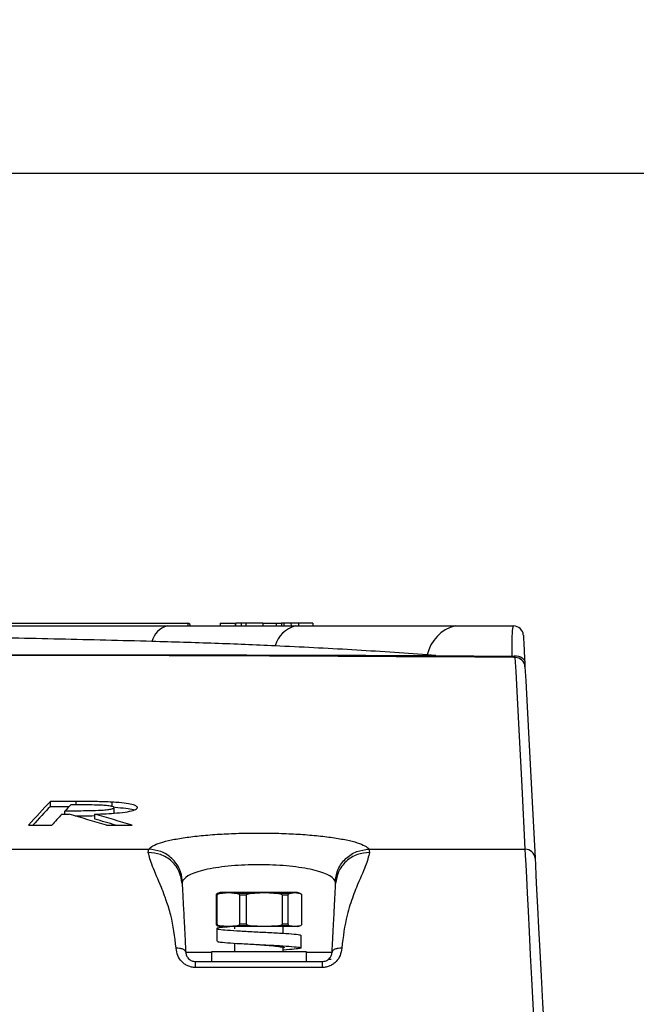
# Paper-space layout 'Sheet1' of a CAD drawing. Header units: millimetres. Extents: x -7 to 413, y -20 to 277.
# Tile 59 of 108: x 299 to 311, y 79 to 99. Entities that reach past the tile are written whole.
import ezdxf

# ---------------------------------------------------------------- set-up
doc = ezdxf.new("R2010")
doc.units = ezdxf.units.MM
doc.header["$PDSIZE"] = -1
doc.styles.add('SLDTEXTSTYLE1', font='TXT', dxfattribs={"width": 0.75})
doc.dimstyles.new('SLDDIMSTYLE1', dxfattribs={"dimtxt": 2.5, "dimasz": 3, "dimexe": 0, "dimexo": 0.0625, "dimtad": 1, "dimdec": 1, "dimlfac": 5, "dimrnd": 1e-09, "dimzin": 4, "dimdsep": 46, "dimtxsty": 'SLDTEXTSTYLE1', "dimblk1": 'CLOSED', "dimblk2": 'CLOSED', "dimsah": 1, "dimcen": 0.09, "dimadec": 0, "dimazin": 1, "dimtfac": 1, "dimtofl": 0, "dimtmove": 0, "dimatfit": 3, "dimldrblk": 'CLOSED', "dimfxl": 0, "dimfrac": 2, "dimtolj": 1, "dimtzin": 12, "dimarcsym": 0})

# ---------------------------------------------------------------- blocks, each defined once
blk = doc.blocks.new('_Closed')
at = {"color": 0, "linetype": 'ByBlock', "lineweight": -2}
for p, q in [((-1, 0.166667), (0, 0)), ((-1, 0.166667), (-1, -0.166667)), ((0, 0), (-1, -0.166667)), ((0, 0), (-1, 0))]:
    blk.add_line(p, q, dxfattribs=at)
blk = doc.blocks.new('_D_16')
at = {"color": 0, "linetype": 'Continuous', "lineweight": -2}
for p, q in [((201.268, 61.291), (201.268, 95.713)), ((321.868, 95.713), (204.268, 95.713)), ((324.868, 61.291), (324.868, 95.713))]:
    blk.add_line(p, q, dxfattribs=at)
at = {"layer": 'Defpoints', "color": 0}
for p in [(201.268, 95.713), (201.268, 61.228), (324.868, 61.228)]:
    blk.add_point(p, dxfattribs=at)
at = {"color": 0, "lineweight": -2, "xscale": 3, "yscale": 3, "zscale": 3, "rotation": 180}
blk.add_blockref('_Closed', (201.268, 95.713), dxfattribs=at)
at = {"color": 0, "lineweight": -2, "xscale": 3, "yscale": 3, "zscale": 3}
blk.add_blockref('_Closed', (324.868, 95.713), dxfattribs=at)
at = {"color": 0, "lineweight": 18, "insert": (263.068, 98.838), "char_height": 2.5, "attachment_point": 2, "style": 'SLDTEXTSTYLE1'}
blk.add_mtext('\\A1;618.0', dxfattribs=at)

psp = doc.layouts.new('Sheet1')

# ---------------------------------------------------------------- linework, layer by layer
at = {"color": 7, "linetype": 'Continuous', "lineweight": 25}
for p, q in [((265.862, 86.433), (302.098, 86.433)), ((302.098, 86.433), (302.098, 86.375)), ((302.767, 86.438), (302.767, 86.378)), ((302.767, 86.438), (303.063, 86.438)), ((303.087, 86.438), (303.087, 86.378)), ((303.205, 86.438), (303.087, 86.438)), ((303.205, 86.438), (303.204, 86.378)), ((303.299, 86.438), (303.205, 86.438)), ((303.299, 86.438), (303.3, 86.378)), ((303.651, 86.438), (303.299, 86.438)), ((303.651, 86.438), (303.652, 86.378)), ((303.651, 86.438), (303.926, 86.438)), ((303.926, 86.438), (303.927, 86.378)), ((303.926, 86.438), (304.035, 86.438)), ((304.035, 86.438), (304.036, 86.378)), ((304.084, 86.438), (304.035, 86.438)), ((304.084, 86.438), (304.084, 86.378)), ((304.23, 86.438), (304.084, 86.438)), ((304.23, 86.438), (304.234, 86.378)), ((304.387, 86.438), (304.23, 86.438)), ((304.323, 86.378), (307.619, 86.378)), ((304.387, 86.438), (304.384, 86.378)), ((304.682, 86.438), (304.387, 86.438)), ((304.682, 86.438), (304.684, 86.378)), ((301.359, 86.059), (301.359, 86.059)), ((307.221, 85.77), (307.044, 85.783)), ((308.861, 85.726), (307.191, 85.739)), ((307.221, 85.77), (308.794, 85.758)), ((299.799, 82.759), (299.264, 82.759)), ((299.265, 82.658), (299.264, 82.759)), ((299.265, 82.658), (299.655, 82.658)), ((300.541, 82.645), (300.541, 82.746)), ((299.501, 82.495), (299.653, 82.495)), ((299.562, 82.495), (299.563, 82.561)), ((300.181, 82.396), (300.182, 82.497)), ((300.567, 82.517), (300.58, 82.533)), ((300.58, 82.533), (300.579, 82.634)), ((298.812, 82.269), (299.291, 82.269)), ((300.42, 82.269), (300.95, 82.269)), ((265.439, 81.775), (301.297, 81.775)), ((301.285, 81.707), (301.298, 81.775)), ((305.839, 81.775), (305.851, 81.707)), ((305.839, 81.775), (309.068, 81.775)), ((301.992, 81.121), (301.984, 81.065)), ((305.152, 81.065), (305.145, 81.121)), ((302.71, 80.826), (302.687, 80.826)), ((302.687, 80.826), (302.687, 80.231)), ((302.71, 80.231), (302.71, 80.826)), ((302.768, 80.878), (302.714, 80.864)), ((302.757, 80.864), (302.716, 80.864)), ((302.757, 80.864), (302.939, 80.878)), ((302.939, 80.878), (302.768, 80.878)), ((302.939, 80.878), (303.121, 80.864)), ((303.682, 80.878), (302.939, 80.878)), ((303.39, 80.864), (303.121, 80.864)), ((303.314, 80.826), (303.168, 80.826)), ((303.168, 80.826), (303.168, 80.231)), ((303.314, 80.231), (303.314, 80.826)), ((303.39, 80.864), (303.682, 80.878)), ((303.682, 80.878), (303.973, 80.864)), ((304.311, 80.878), (303.682, 80.878)), ((304.201, 80.864), (303.973, 80.864)), ((304.049, 80.826), (304.049, 80.231)), ((304.172, 80.826), (304.049, 80.826)), ((304.172, 80.231), (304.172, 80.826)), ((304.201, 80.864), (304.311, 80.878)), ((304.311, 80.878), (304.42, 80.864)), ((304.368, 80.878), (304.311, 80.878)), ((304.421, 80.864), (304.368, 80.878)), ((304.421, 80.864), (304.42, 80.864)), ((304.449, 80.826), (304.449, 80.231)), ((302.71, 80.231), (302.687, 80.231)), ((303.314, 80.231), (303.168, 80.231)), ((304.172, 80.231), (304.049, 80.231)), ((302.698, 80.138), (302.698, 79.878)), ((302.716, 80.192), (302.768, 80.178)), ((302.939, 80.178), (302.757, 80.192)), ((302.939, 80.178), (302.768, 80.178)), ((303.121, 80.192), (302.939, 80.178)), ((303.682, 80.178), (302.939, 80.178)), ((303.068, 80.178), (303.068, 80.133)), ((303.39, 80.192), (303.121, 80.192)), ((303.682, 80.178), (303.39, 80.192)), ((303.577, 80.068), (303.574, 80.068)), ((303.973, 80.192), (303.682, 80.178)), ((304.311, 80.178), (303.682, 80.178)), ((304.201, 80.192), (303.973, 80.192)), ((304.068, 80.04), (304.068, 80.178)), ((304.311, 80.178), (304.201, 80.192)), ((304.42, 80.192), (304.311, 80.178)), ((304.368, 80.178), (304.311, 80.178)), ((304.368, 80.178), (304.422, 80.193)), ((304.429, 80.197), (304.42, 80.192)), ((304.421, 80.192), (304.42, 80.192)), ((303.068, 79.836), (303.068, 79.658)), ((304.438, 79.738), (304.438, 79.998)), ((302.588, 79.658), (302.588, 79.458)), ((304.548, 79.658), (302.588, 79.658)), ((304.068, 79.658), (304.068, 79.741)), ((304.548, 79.458), (304.548, 79.658)), ((302.258, 79.458), (304.878, 79.458)), ((305.003, 79.503), (305.063, 79.503)), ((304.878, 79.333), (302.258, 79.333))]:
    psp.add_line(p, q, dxfattribs=at)
at = {"color": 8, "linetype": 'Continuous', "lineweight": 25}
for p, q in [((305.777, 85.774), (307.221, 85.77)), ((299.799, 82.695), (299.799, 82.759)), ((302.757, 80.192), (302.716, 80.192)), ((302.058, 79.648), (302.588, 79.648)), ((304.548, 79.648), (305.078, 79.648))]:
    psp.add_line(p, q, dxfattribs=at)
at = {"color": 7, "linetype": 'Continuous', "lineweight": 25, "flags": 128}
for points in [[(308.794, 85.758), (308.839, 85.765), (308.885, 85.765), (308.93, 85.758), (308.971, 85.743), (309.005, 85.721), (309.032, 85.694), (309.049, 85.663), (309.056, 85.63)], [(309.068, 81.775), (309.001, 83.065), (308.946, 84.106), (308.905, 84.897), (308.876, 85.437), (308.861, 85.726)], [(309.061, 85.536), (309.076, 85.248), (309.104, 84.708), (309.146, 83.918), (309.2, 82.878), (309.268, 81.588)], [(309.254, 78.039), (309.227, 78.576), (309.201, 79.099), (309.177, 79.599), (309.153, 80.067), (309.132, 80.494), (309.113, 80.872), (309.097, 81.194), (309.084, 81.455), (309.074, 81.65), (309.068, 81.775)], [(309.268, 81.588), (309.275, 81.452), (309.286, 81.235), (309.302, 80.941), (309.321, 80.577), (309.343, 80.151), (309.368, 79.673), (309.395, 79.154), (309.424, 78.605), (309.454, 78.039)]]:
    psp.add_lwpolyline(points, dxfattribs=at)
at = {"color": 7, "linetype": 'Continuous', "lineweight": 25}
for centre, radius, start, end in [((301.785, 85.953), 0.439, 104.5473, 166.001), ((301.785, 85.953), 0.439, 104.5471, 166.0011), ((302.098, 86.373), 0.06, 2, 90), ((302.128, 85.945), 0.431, 86.0146, 93.9854), ((304.453, 85.826), 0.567, 103.2723, 165.5009), ((307.803, 85.625), 0.775, 103.6873, 168.2858), ((308.827, 86.178), 0.2, 3, 90), ((307.181, 85.779), 0.0408, 284.9833, 347.2377), ((308.861, 85.526), 0.2, 3.0048, 90.0049), ((309.07, 81.576), 0.198, 3.3706, 90.4589)]:
    psp.add_arc(centre, radius, start, end, dxfattribs=at)
for centre, major_axis, ratio, start_param, end_param in [((307.721, -208.178), (-2.642, 293.956), 0.140213, 0.142192, 0.153402), ((307.721, -208.178), (-2.641, 293.856), 0.140213, 0.142245, 0.151203), ((303.062, -208.178), (2.642, 293.956), 0.139746, 0.14622, 0.149345), ((303.1, -208.178), (2.643, 293.956), 0.140614, 0.150852, 0.155926), ((279.801, -208.178), (-3.951, 293.949), 0.518314, 6.121557, 6.12663), ((274.618, -208.178), (3.952, 293.949), 0.518383, 6.135492, 6.140599), ((274.618, -208.178), (3.95, 293.849), 0.518383, 6.13769, 6.14055)]:
    psp.add_ellipse(centre, major_axis=major_axis, ratio=ratio, start_param=start_param, end_param=end_param, dxfattribs=at)
for points, knots in [([(217.509, 86.378), (217.951, 86.378), (219.146, 86.378), (221.192, 86.378), (223.656, 86.378), (226.197, 86.378), (228.789, 86.378), (231.404, 86.378), (234.028, 86.378), (236.655, 86.378), (239.651, 86.378), (243.012, 86.378), (246.726, 86.378), (250.613, 86.378), (254.667, 86.378), (259.677, 86.378), (265.457, 86.378), (270.928, 86.378), (275.314, 86.378), (278.603, 86.378), (281.903, 86.378), (285.217, 86.378), (288.545, 86.378), (291.876, 86.378), (295.189, 86.378), (298.47, 86.378), (300.607, 86.378), (301.675, 86.378)], [0, 0, 0, 0, 0.0181844, 0.0492811, 0.0804962, 0.1117804, 0.1430495, 0.1741918, 0.2048489, 0.2355321, 0.2661989, 0.3095315, 0.352901, 0.3962582, 0.4461801, 0.4961067, 0.573894, 0.651674, 0.6902418, 0.7288301, 0.7674001, 0.8059431, 0.8446974, 0.883574, 0.9224649, 0.9612895, 1, 1, 1, 1]), ([(301.675, 86.378), (302.125, 86.378), (303.014, 86.378), (303.89, 86.378), (304.323, 86.378)], [0, 0, 0, 0, 0.506298, 1, 1, 1, 1]), ([(303.08, 86.438), (303.08, 86.432), (303.08, 86.42), (303.08, 86.4), (303.08, 86.386), (303.08, 86.378)], [0, 0, 0, 0, 0.300005, 0.60001, 1, 1, 1, 1]), ([(307.619, 86.378), (307.638, 86.378), (308.043, 86.378), (308.444, 86.378), (308.827, 86.378)], [0, 0, 0, 0, 0.046582, 1, 1, 1, 1]), ([(308.794, 85.758), (308.794, 85.85), (308.794, 86.038), (308.802, 86.278), (308.815, 86.373), (308.826, 86.378), (308.827, 86.378)], [0, 0, 0, 0, 0.245923, 0.501502, 0.937846, 1, 1, 1, 1]), ([(301.359, 86.059), (300.726, 86.076), (299.46, 86.109), (297.173, 86.15), (294.495, 86.186), (291.421, 86.213), (288.327, 86.231), (285.164, 86.243), (281.942, 86.253), (278.663, 86.26), (275.396, 86.264), (271.026, 86.267), (265.567, 86.267), (259.789, 86.262), (254.774, 86.255), (250.7, 86.246), (246.787, 86.237), (243.04, 86.225), (239.641, 86.212), (236.602, 86.198), (233.929, 86.182), (231.256, 86.159), (228.592, 86.136), (225.945, 86.104), (223.342, 86.047), (220.79, 85.959), (219.149, 85.856), (218.33, 85.805)], [0, 0, 0, 0, 0.0237284, 0.0474568, 0.0840997, 0.1208221, 0.1575719, 0.1942522, 0.2331839, 0.2721463, 0.3111292, 0.3500889, 0.4291391, 0.5081986, 0.5591873, 0.6101713, 0.6547022, 0.6992452, 0.7437526, 0.7754838, 0.8072309, 0.8389543, 0.8711102, 0.9033622, 0.9356349, 0.9678637, 1, 1, 1, 1]), ([(309.027, 86.189), (309.027, 86.188), (309.027, 86.184), (309.031, 86.1), (309.043, 85.885), (309.052, 85.716), (309.056, 85.63)], [0, 0, 0, 0, 0.062238, 0.499261, 0.745061, 1, 1, 1, 1]), ([(303.904, 85.968), (303.49, 85.986), (302.65, 86.021), (301.793, 86.046), (301.359, 86.059)], [0, 0, 0, 0, 0.493572, 1, 1, 1, 1]), ([(307.044, 85.783), (306.528, 85.819), (305.495, 85.891), (304.435, 85.942), (303.904, 85.968)], [0, 0, 0, 0, 0.499673, 1, 1, 1, 1]), ([(307.191, 85.739), (306.664, 85.743), (305.61, 85.75), (303.99, 85.758), (302.344, 85.764), (300.49, 85.769), (298.428, 85.772), (296.155, 85.775), (293.46, 85.776), (290.338, 85.777), (286.588, 85.777), (282.63, 85.776), (278.467, 85.775), (274.314, 85.771), (268.813, 85.764), (263.348, 85.752), (257.886, 85.736), (254.298, 85.725), (251.22, 85.716), (248.654, 85.71), (246.079, 85.705), (243.342, 85.701), (240.446, 85.7), (237.398, 85.702), (234.326, 85.708), (231.242, 85.719), (228.165, 85.732), (225.554, 85.745), (223.396, 85.756), (221.662, 85.765), (219.956, 85.772), (218.849, 85.775), (218.296, 85.776)], [0, 0, 0, 0, 0.0190121, 0.038024, 0.0571664, 0.076309, 0.1017237, 0.1271565, 0.1525748, 0.1914936, 0.2304194, 0.2763365, 0.3222636, 0.3685184, 0.4147782, 0.506452, 0.5522908, 0.5981267, 0.6265354, 0.6549432, 0.683429, 0.7119133, 0.7454576, 0.7790199, 0.8125502, 0.8472596, 0.8820098, 0.9167088, 0.9374463, 0.9581837, 0.9790921, 1, 1, 1, 1]), ([(220.083, 85.795), (220.237, 85.794), (221.13, 85.788), (222.828, 85.778), (225.346, 85.762), (228.119, 85.746), (231.137, 85.732), (234.203, 85.72), (237.296, 85.713), (240.397, 85.708), (243.611, 85.709), (246.932, 85.713), (250.358, 85.721), (254.467, 85.732), (259.249, 85.746), (264.704, 85.76), (269.716, 85.771), (274.297, 85.777), (278.447, 85.781), (282.616, 85.783), (286.338, 85.784), (289.602, 85.785), (292.404, 85.785), (295.195, 85.785), (297.961, 85.785), (300.535, 85.783), (302.908, 85.78), (304.606, 85.778), (305.547, 85.775), (305.777, 85.774)], [0, 0, 0, 0, 0.006052, 0.034924, 0.063769, 0.099095, 0.134545, 0.170105, 0.205717, 0.241287, 0.276694, 0.316143, 0.355614, 0.395079, 0.458678, 0.522291, 0.585903, 0.633897, 0.681926, 0.729913, 0.77785, 0.809924, 0.842075, 0.874231, 0.906341, 0.93838, 0.964886, 0.99141, 1, 1, 1, 1]), ([(299.703, 85.778), (298.69, 85.778), (296.66, 85.778), (293.558, 85.778), (290.432, 85.778), (288.341, 85.778), (287.294, 85.778)], [0, 0, 0, 0, 0.249579, 0.500366, 0.749733, 1, 1, 1, 1]), ([(301.579, 85.778), (301.351, 85.778), (300.924, 85.778), (300.494, 85.778), (300.294, 85.778)], [0, 0, 0, 0, 0.534766, 1, 1, 1, 1]), ([(308.861, 85.726), (308.859, 85.726), (308.846, 85.727), (308.823, 85.733), (308.804, 85.749), (308.794, 85.758)], [0, 0, 0, 0, 0.105688, 0.563289, 1, 1, 1, 1]), ([(309.056, 85.63), (309.057, 85.606), (309.06, 85.559), (309.061, 85.539), (309.061, 85.536), (309.061, 85.536)], [0, 0, 0, 0, 0.450971, 0.897304, 1, 1, 1, 1]), ([(299.691, 82.695), (299.762, 82.695), (299.906, 82.695), (300.123, 82.694), (300.313, 82.69), (300.455, 82.678), (300.537, 82.664), (300.575, 82.648), (300.578, 82.638), (300.579, 82.634)], [0, 0, 0, 0, 0.190789, 0.387838, 0.586043, 0.701121, 0.816851, 0.925488, 1, 1, 1, 1]), ([(300.541, 82.746), (300.426, 82.75), (300.247, 82.757), (299.996, 82.758), (299.865, 82.759), (299.799, 82.759)], [0, 0, 0, 0, 0.47354, 0.736515, 1, 1, 1, 1]), ([(301.061, 82.634), (301.051, 82.65), (301.035, 82.679), (300.883, 82.714), (300.712, 82.734), (300.589, 82.742), (300.541, 82.746)], [0, 0, 0, 0, 0.3368923, 0.5886967, 0.8401751, 1, 1, 1, 1]), ([(300.579, 82.634), (300.575, 82.626), (300.567, 82.611), (300.492, 82.591), (300.388, 82.577), (300.22, 82.567), (299.941, 82.561), (299.709, 82.561), (299.563, 82.561)], [0, 0, 0, 0, 0.133933, 0.239534, 0.34506, 0.456536, 0.65786, 1, 1, 1, 1]), ([(299.772, 82.46), (299.825, 82.461), (299.963, 82.461), (300.098, 82.465), (300.182, 82.467)], [0, 0, 0, 0, 0.382672, 1, 1, 1, 1]), ([(300.182, 82.497), (300.339, 82.503), (300.588, 82.513), (300.867, 82.546), (301.015, 82.583), (301.057, 82.614), (301.06, 82.631), (301.061, 82.634)], [0, 0, 0, 0, 0.342692, 0.547661, 0.752763, 0.952253, 1, 1, 1, 1]), ([(300.6, 82.639), (300.677, 82.633), (300.825, 82.621), (300.954, 82.599), (300.984, 82.585), (300.99, 82.581)], [0, 0, 0, 0, 0.456396, 0.88547, 1, 1, 1, 1]), ([(301.298, 81.775), (301.32, 81.798), (301.365, 81.844), (301.527, 81.908), (301.751, 81.966), (302.037, 82.016), (302.373, 82.056), (302.747, 82.086), (303.15, 82.104), (303.567, 82.11), (303.983, 82.104), (304.386, 82.086), (304.762, 82.056), (305.098, 82.016), (305.384, 81.966), (305.608, 81.909), (305.771, 81.844), (305.816, 81.798), (305.839, 81.775)], [0, 0, 0, 0, 0.063614, 0.126724, 0.189353, 0.251896, 0.313892, 0.376098, 0.437813, 0.499847, 0.561613, 0.623589, 0.6857, 0.74777, 0.810372, 0.872902, 0.936243, 1, 1, 1, 1]), ([(301.859, 79.732), (301.83, 79.968), (301.787, 80.323), (301.679, 80.654), (301.612, 80.84), (301.511, 81.103), (301.348, 81.452), (301.306, 81.622), (301.285, 81.707)], [0, 0, 0, 0, 0.247458, 0.372947, 0.417756, 0.499175, 0.751009, 1, 1, 1, 1]), ([(301.984, 81.065), (301.971, 81.147), (301.943, 81.318), (301.779, 81.534), (301.548, 81.681), (301.37, 81.699), (301.285, 81.707)], [0, 0, 0, 0, 0.240752, 0.500001, 0.759247, 1, 1, 1, 1]), ([(301.992, 81.121), (301.977, 81.204), (301.946, 81.375), (301.783, 81.593), (301.556, 81.743), (301.381, 81.764), (301.298, 81.775)], [0, 0, 0, 0, 0.241, 0.5, 0.759, 1, 1, 1, 1]), ([(305.145, 81.121), (305.159, 81.204), (305.19, 81.375), (305.354, 81.593), (305.581, 81.743), (305.755, 81.764), (305.839, 81.775)], [0, 0, 0, 0, 0.241002, 0.499999, 0.759002, 1, 1, 1, 1]), ([(305.851, 81.707), (305.766, 81.699), (305.589, 81.681), (305.358, 81.534), (305.194, 81.318), (305.166, 81.147), (305.152, 81.065)], [0, 0, 0, 0, 0.240755, 0.499999, 0.759248, 1, 1, 1, 1]), ([(305.851, 81.707), (305.831, 81.622), (305.789, 81.451), (305.625, 81.103), (305.491, 80.753), (305.356, 80.365), (305.307, 79.968), (305.278, 79.732)], [0, 0, 0, 0, 0.249011, 0.500867, 0.582292, 0.752522, 1, 1, 1, 1]), ([(305.145, 81.121), (305.104, 81.167), (305.022, 81.257), (304.65, 81.366), (304.15, 81.437), (303.567, 81.461), (302.985, 81.437), (302.485, 81.366), (302.114, 81.257), (302.033, 81.167), (301.992, 81.121)], [0, 0, 0, 0, 0.127608, 0.252934, 0.376901, 0.50015, 0.623408, 0.747396, 0.872765, 1, 1, 1, 1]), ([(301.984, 81.065), (301.986, 81.028), (301.99, 80.954), (301.996, 80.83), (302.005, 80.672), (302.015, 80.477), (302.027, 80.251), (302.041, 79.982), (302.052, 79.759), (302.058, 79.648)], [0, 0, 0, 0, 0.158442, 0.316592, 0.47985, 0.612787, 0.737807, 0.868803, 1, 1, 1, 1]), ([(305.078, 79.648), (305.084, 79.759), (305.096, 79.982), (305.11, 80.251), (305.122, 80.477), (305.132, 80.672), (305.14, 80.829), (305.147, 80.953), (305.15, 81.028), (305.152, 81.065)], [0, 0, 0, 0, 0.1311968, 0.2621932, 0.3871763, 0.5201504, 0.6833778, 0.8399205, 1, 1, 1, 1]), ([(302.716, 80.864), (302.711, 80.862), (302.704, 80.86), (302.695, 80.85), (302.69, 80.843), (302.688, 80.834), (302.687, 80.829), (302.687, 80.826), (302.687, 80.826)], [0, 0, 0, 0, 0.470328, 0.631509, 0.83425, 0.912025, 0.99052, 1, 1, 1, 1]), ([(302.71, 80.826), (302.71, 80.828), (302.71, 80.832), (302.713, 80.84), (302.72, 80.849), (302.735, 80.859), (302.749, 80.862), (302.757, 80.864)], [0, 0, 0, 0, 0.0654, 0.147172, 0.277256, 0.536181, 1, 1, 1, 1]), ([(303.121, 80.864), (303.125, 80.863), (303.138, 80.861), (303.153, 80.854), (303.163, 80.843), (303.167, 80.835), (303.168, 80.83), (303.168, 80.826), (303.168, 80.826)], [0, 0, 0, 0, 0.2469489, 0.6536203, 0.8161502, 0.898583, 0.9682497, 1, 1, 1, 1]), ([(303.314, 80.826), (303.314, 80.827), (303.314, 80.83), (303.316, 80.835), (303.323, 80.843), (303.34, 80.854), (303.363, 80.861), (303.383, 80.863), (303.39, 80.864)], [0, 0, 0, 0, 0.035467, 0.098276, 0.195688, 0.367435, 0.740503, 1, 1, 1, 1]), ([(303.973, 80.864), (303.987, 80.862), (304.006, 80.86), (304.03, 80.85), (304.041, 80.843), (304.048, 80.834), (304.049, 80.829), (304.049, 80.826), (304.049, 80.826)], [0, 0, 0, 0, 0.470324, 0.631489, 0.834275, 0.912031, 0.990519, 1, 1, 1, 1]), ([(304.172, 80.826), (304.173, 80.827), (304.173, 80.831), (304.174, 80.837), (304.177, 80.846), (304.186, 80.859), (304.195, 80.863), (304.201, 80.864), (304.201, 80.864)], [0, 0, 0, 0, 0.053211, 0.117705, 0.227226, 0.430302, 0.997346, 1, 1, 1, 1]), ([(304.42, 80.864), (304.426, 80.862), (304.433, 80.86), (304.442, 80.85), (304.446, 80.843), (304.448, 80.834), (304.449, 80.829), (304.449, 80.826), (304.449, 80.826)], [0, 0, 0, 0, 0.470313, 0.631495, 0.834261, 0.912029, 0.99052, 1, 1, 1, 1]), ([(302.687, 80.231), (302.688, 80.229), (302.688, 80.224), (302.689, 80.217), (302.694, 80.207), (302.7, 80.2), (302.705, 80.198), (302.708, 80.197)], [0, 0, 0, 0, 0.089118, 0.199515, 0.375631, 0.727272, 1, 1, 1, 1]), ([(302.757, 80.192), (302.756, 80.192), (302.747, 80.194), (302.735, 80.197), (302.721, 80.206), (302.715, 80.214), (302.711, 80.221), (302.71, 80.227), (302.71, 80.23), (302.71, 80.231)], [0, 0, 0, 0, 0.052037, 0.488727, 0.651274, 0.814777, 0.895861, 0.977751, 1, 1, 1, 1]), ([(303.168, 80.231), (303.168, 80.229), (303.168, 80.225), (303.166, 80.218), (303.159, 80.209), (303.144, 80.197), (303.13, 80.194), (303.121, 80.192)], [0, 0, 0, 0, 0.0579282, 0.1362976, 0.2581872, 0.495102, 1, 1, 1, 1]), ([(303.39, 80.192), (303.386, 80.193), (303.374, 80.194), (303.353, 80.198), (303.335, 80.205), (303.322, 80.214), (303.317, 80.22), (303.314, 80.227), (303.314, 80.23), (303.314, 80.231)], [0, 0, 0, 0, 0.152925, 0.397993, 0.687152, 0.791431, 0.89647, 0.964226, 1, 1, 1, 1]), ([(304.049, 80.231), (304.049, 80.229), (304.048, 80.224), (304.044, 80.217), (304.033, 80.207), (304.008, 80.197), (303.987, 80.194), (303.973, 80.192)], [0, 0, 0, 0, 0.066347, 0.148496, 0.279649, 0.541399, 1, 1, 1, 1]), ([(304.201, 80.192), (304.199, 80.193), (304.195, 80.194), (304.187, 80.198), (304.18, 80.205), (304.176, 80.214), (304.173, 80.221), (304.173, 80.227), (304.172, 80.23), (304.172, 80.231)], [0, 0, 0, 0, 0.152917, 0.398665, 0.687966, 0.793864, 0.900593, 0.967724, 1, 1, 1, 1]), ([(304.449, 80.231), (304.449, 80.229), (304.449, 80.224), (304.447, 80.217), (304.443, 80.207), (304.438, 80.203), (304.436, 80.2)], [0, 0, 0, 0, 0.122529, 0.274281, 0.51649, 1, 1, 1, 1]), ([(303.031, 80.178), (302.951, 80.172), (302.791, 80.161), (302.686, 80.144), (302.704, 80.127), (302.85, 80.109), (303.101, 80.093), (303.42, 80.075), (303.761, 80.058), (304.074, 80.041), (304.308, 80.024), (304.433, 80.009), (304.425, 80.001), (304.422, 79.998)], [0, 0, 0, 0, 0.095095, 0.190335, 0.285286, 0.38066, 0.475476, 0.570972, 0.665669, 0.761274, 0.855863, 0.951567, 1, 1, 1, 1]), ([(302.713, 79.878), (302.712, 79.874), (302.711, 79.865), (302.853, 79.849), (303.1, 79.833), (303.42, 79.815), (303.761, 79.798), (304.073, 79.781), (304.312, 79.764), (304.442, 79.746), (304.446, 79.73), (304.314, 79.712), (304.171, 79.701), (304.069, 79.695), (304.068, 79.695)], [0, 0, 0, 0, 0.061365, 0.155393, 0.248872, 0.34302, 0.43638, 0.530635, 0.62389, 0.718242, 0.811401, 0.905839, 0.998916, 1, 1, 1, 1]), ([(303.573, 79.807), (303.61, 79.804), (303.715, 79.796), (303.876, 79.781), (304.019, 79.764), (304.095, 79.749), (304.09, 79.741), (304.089, 79.738)], [0, 0, 0, 0, 0.13281, 0.381286, 0.627102, 0.875838, 1, 1, 1, 1]), ([(302.258, 79.333), (302.231, 79.335), (302.178, 79.338), (302.102, 79.364), (302.033, 79.403), (301.954, 79.472), (301.88, 79.583), (301.866, 79.682), (301.859, 79.732)], [0, 0, 0, 0, 0.121849, 0.244809, 0.366035, 0.490183, 0.738749, 1, 1, 1, 1]), ([(302.058, 79.648), (302.055, 79.659), (302.05, 79.677), (302.025, 79.698), (301.999, 79.712), (301.967, 79.722), (301.921, 79.732), (301.883, 79.732), (301.859, 79.732)], [0, 0, 0, 0, 0.239804, 0.36858, 0.500006, 0.631423, 0.76021, 1, 1, 1, 1]), ([(302.058, 79.648), (302.062, 79.624), (302.069, 79.579), (302.105, 79.525), (302.146, 79.491), (302.181, 79.472), (302.219, 79.46), (302.245, 79.459), (302.258, 79.458)], [0, 0, 0, 0, 0.2851348, 0.5405821, 0.6647471, 0.7812273, 0.8921543, 1, 1, 1, 1]), ([(305.278, 79.732), (305.27, 79.682), (305.256, 79.583), (305.182, 79.472), (305.104, 79.403), (305.035, 79.364), (304.959, 79.338), (304.905, 79.335), (304.878, 79.333)], [0, 0, 0, 0, 0.262351, 0.509963, 0.633758, 0.754676, 0.877887, 1, 1, 1, 1]), ([(304.878, 79.458), (304.891, 79.459), (304.918, 79.46), (304.956, 79.472), (304.991, 79.491), (305.031, 79.525), (305.068, 79.579), (305.075, 79.624), (305.078, 79.648)], [0, 0, 0, 0, 0.107819, 0.218708, 0.335144, 0.45928, 0.713697, 1, 1, 1, 1]), ([(305.278, 79.732), (305.253, 79.732), (305.215, 79.732), (305.169, 79.722), (305.137, 79.712), (305.112, 79.698), (305.086, 79.677), (305.081, 79.659), (305.078, 79.648)], [0, 0, 0, 0, 0.239789, 0.368584, 0.499993, 0.631419, 0.760199, 1, 1, 1, 1]), ([(302.258, 79.333), (302.258, 79.351), (302.258, 79.386), (302.258, 79.426), (302.258, 79.453), (302.258, 79.457), (302.258, 79.458)], [0, 0, 0, 0, 0.244422, 0.499997, 0.755564, 1, 1, 1, 1]), ([(304.878, 79.333), (304.878, 79.351), (304.878, 79.386), (304.878, 79.426), (304.878, 79.453), (304.878, 79.457), (304.878, 79.458)], [0, 0, 0, 0, 0.244422, 0.499997, 0.755564, 1, 1, 1, 1])]:
    psp.add_open_spline(points, degree=3, knots=knots, dxfattribs=at)

# ---------------------------------------------------------------- dimensions: what is measured, and where the dimension line sits
at = {"color": 7, "linetype": 'Continuous', "lineweight": 18}
dim = psp.add_linear_dim(base=(201.268, 95.713), p1=(324.868, 61.228), p2=(201.268, 61.228), dimstyle='SLDDIMSTYLE1', dxfattribs=at)
dim.commit()
dim.dimension.update_dxf_attribs({"geometry": '_D_16', "text_midpoint": (263.068, 95.713), "dimtype": 160})

doc.saveas('drawing.dxf')
